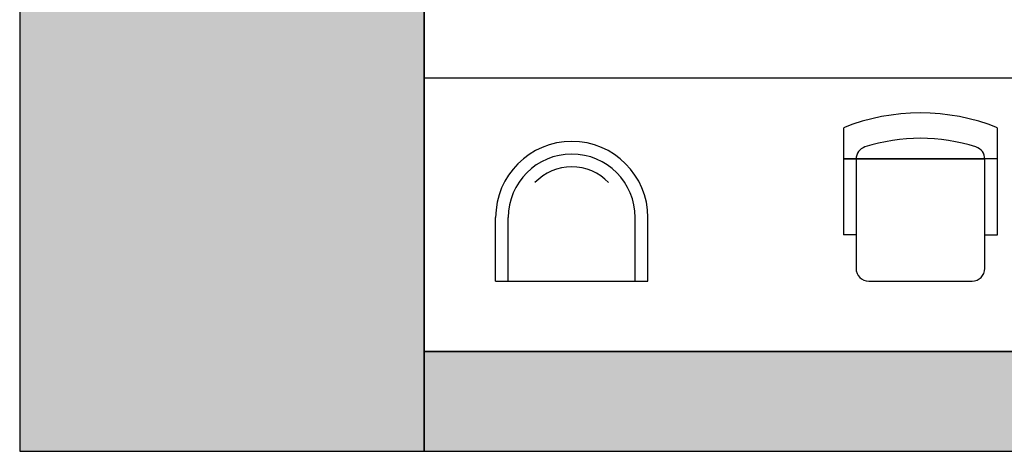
# Model space of a CAD drawing. Header units: millimetres. Extents: x 36213 to 52357, y 13387 to 22894.
# Tile 1 of 24: x 36213 to 40091, y 13387 to 15086. Entities that reach past the tile are written whole.
import ezdxf

# ---------------------------------------------------------------- set-up
doc = ezdxf.new("R2010")
doc.units = ezdxf.units.MM
doc.layers.add('L1', color=7, linetype='Continuous')

# ---------------------------------------------------------------- blocks, each defined once
blk = doc.blocks.new('A$C5AC131BD')
for p, q in [((0, 0), (0, 250)), ((50, 0), (50, 250)), ((550, 0), (550, 250)), ((600, 0), (600, 250)), ((0, 0), (600, 0))]:
    blk.add_line(p, q)
for radius, start, end in [(300, 0, 180), (250, 0, 180), (200, 43.5505, 136.4495)]:
    blk.add_arc((300, 250), radius, start, end)
blk = doc.blocks.new('A$C55AC2F43')
for p, q in [((0, 601.6), (0, 182.1)), ((607.1, 182.1), (607.1, 601.6)), ((607.1, 481.7), (0, 481.7)), ((557.1, 480.6), (0, 480.6)), ((50, 480.6), (50, 50)), ((557.1, 50), (557.1, 480.6)), ((50, 182.1), (0, 182.1)), ((557.1, 182.1), (607.1, 182.1)), ((100, 0), (507.1, 0))]:
    blk.add_line(p, q)
for centre, radius, start, end in [((303.6, -159.3), 821.5, 68.3137, 111.6863), ((303.6, -159.3), 721.5, 72.3533, 107.6467), ((100, 480.6), 50, 107.6467, 180), ((507.1, 480.6), 50, 0, 72.3533), ((100, 50), 50, 180, 270), ((507.1, 50), 50, 270, 0)]:
    blk.add_arc(centre, radius, start, end)
blk = doc.blocks.new('FORMAT')
at = {"layer": 'L1', "true_color": 0x444444}
blk.add_hatch(color=250, dxfattribs=at).paths.add_polyline_path([(36212.7, 22893.5), (36212.7, 13386.5), (37805.3, 13386.5), (37805.3, 22893.5)])
at = {"layer": 'L1', "true_color": 0x546d8e}
h = blk.add_hatch(color=155, dxfattribs=at)
h.set_gradient(color1=(68, 68, 68), color2=(84, 109, 142), tint=1)
h.paths.add_polyline_path([(37805.3, 13386.5), (52357.3, 13386.5), (52357.3, 13779.8), (37805.3, 13779.8)])
h.paths.add_polyline_path([(44878.4, 13471.3), (51997.1, 13471.3), (51997.1, 13701.6), (44878.4, 13701.6)], flags=24)
blk.add_line((52357.3, 13779.8), (37805.3, 13779.8))
at = {"layer": 'L1', "color": 250, "true_color": 0x444444}
for p, q in [((36212.7, 22893.5), (36212.7, 13386.5)), ((37805.3, 22893.5), (37805.3, 13386.5)), ((36212.7, 13386.5), (37805.3, 13386.5))]:
    blk.add_line(p, q, dxfattribs=at)
at = {"layer": 'L1', "color": 155, "true_color": 0x546d8e}
for p, q in [((37805.3, 13386.5), (37805.3, 22893.5)), ((37805.3, 14857.2), (52357.3, 14857.2)), ((52357.3, 13779.8), (37805.3, 13779.8)), ((37805.3, 13779.8), (52357.3, 13779.8)), ((37805.3, 13386.5), (52357.3, 13386.5))]:
    blk.add_line(p, q, dxfattribs=at)
at = {"layer": 'L1'}
for p, q in [((37805.3, 22893.5), (37805.3, 13386.5)), ((37805.3, 13779.8), (52357.3, 13779.8))]:
    blk.add_line(p, q, dxfattribs=at)

msp = doc.modelspace()

# ---------------------------------------------------------------- block references
for name, p in [('A$C55AC2F43', (39456.9, 14056.5)), ('A$C5AC131BD', (38087.3, 14056.5))]:
    msp.add_blockref(name, p)
at = {"layer": 'L1'}
msp.add_blockref('FORMAT', (0, 0), dxfattribs=at)

doc.saveas('drawing.dxf')
